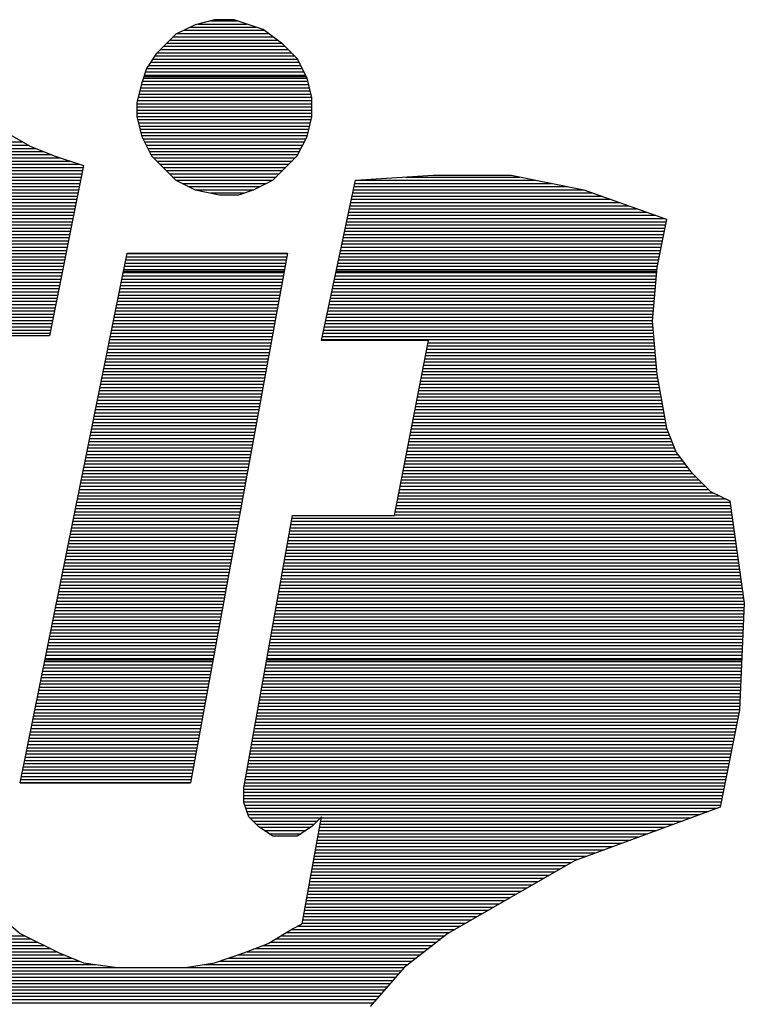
# Model space of a CAD drawing. Extents: x -10 to 137, y -32 to 198.
# Tile 55 of 83: x 35.17 to 37.67, y 139.33 to 142.72. Entities that reach past the tile are written whole.
import ezdxf

# ---------------------------------------------------------------- set-up
doc = ezdxf.new("R2010")
doc.units = 0
doc.layers.add('BG_SILKSCREEN_TOP', color=7, linetype='CONTINUOUS')

msp = doc.modelspace()

# ---------------------------------------------------------------- linework, layer by layer
at = {"layer": 'BG_SILKSCREEN_TOP'}
for points in [[(35.77844, 142.698724), (35.711892, 142.665704)], [(35.77844, 142.698724), (35.711892, 142.665704)], [(35.77844, 142.698724), (35.711892, 142.665704)], [(35.845496, 142.715996), (35.77844, 142.698724)], [(35.845496, 142.715996), (35.77844, 142.698724)], [(35.845496, 142.715996), (35.77844, 142.698724)], [(35.78733, 142.70101), (35.955986, 142.70101)], [(35.831018, 142.712186), (35.92322, 142.712186)], [(35.912298, 142.715996), (35.845496, 142.715996)], [(35.912298, 142.715996), (35.845496, 142.715996)], [(35.912298, 142.715996), (35.845496, 142.715996)], [(36.012882, 142.682468), (35.912298, 142.715996)], [(36.012882, 142.682468), (35.912298, 142.715996)], [(36.012882, 142.682468), (35.912298, 142.715996)], [(35.711892, 142.665704), (35.644836, 142.598902)], [(35.711892, 142.665704), (35.644836, 142.598902)], [(35.711892, 142.665704), (35.644836, 142.598902)], [(35.717226, 142.668244), (36.031424, 142.668244)], [(35.739324, 142.67942), (36.016946, 142.67942)], [(35.760914, 142.690342), (35.988752, 142.690342)], [(36.079938, 142.632176), (36.012882, 142.682468)], [(36.079938, 142.632176), (36.012882, 142.682468)], [(36.079938, 142.632176), (36.012882, 142.682468)], [(35.681666, 142.635478), (36.075366, 142.635478)], [(35.692842, 142.646146), (36.060888, 142.646146)], [(35.703764, 142.657322), (36.045902, 142.657322)], [(36.129722, 142.582138), (36.079938, 142.632176)], [(36.129722, 142.582138), (36.079938, 142.632176)], [(36.129722, 142.582138), (36.079938, 142.632176)], [(35.644836, 142.598902), (35.611562, 142.54861)], [(35.644836, 142.598902), (35.611562, 142.54861)], [(35.644836, 142.598902), (35.611562, 142.54861)], [(35.6489, 142.602458), (36.109148, 142.602458)], [(35.659568, 142.61338), (36.098226, 142.61338)], [(35.670744, 142.624556), (36.08705, 142.624556)], [(35.625278, 142.569692), (36.135818, 142.569692)], [(35.632898, 142.580614), (36.130484, 142.580614)], [(35.640264, 142.591282), (36.120324, 142.591282)], [(36.16325, 142.515082), (36.129722, 142.582138)], [(36.16325, 142.515082), (36.129722, 142.582138)], [(36.16325, 142.515082), (36.129722, 142.582138)], [(35.611562, 142.54861), (35.594798, 142.498318)], [(35.611562, 142.54861), (35.594798, 142.498318)], [(35.611562, 142.54861), (35.594798, 142.498318)], [(35.603942, 142.52575), (36.157916, 142.52575)], [(35.607752, 142.536418), (36.152328, 142.536418)], [(35.611308, 142.547594), (36.146994, 142.547594)], [(35.618166, 142.558516), (36.14166, 142.558516)], [(35.594798, 142.498318), (35.578034, 142.431262)], [(35.594798, 142.498318), (35.578034, 142.431262)], [(35.594798, 142.498318), (35.578034, 142.431262)], [(35.593274, 142.492984), (36.169092, 142.492984)], [(35.59683, 142.50416), (36.166044, 142.50416)], [(35.600132, 142.514828), (36.16325, 142.514828)], [(35.602164, 142.520162), (36.16071, 142.520162)], [(36.17976, 142.448534), (36.16325, 142.515082)], [(36.17976, 142.448534), (36.16325, 142.515082)], [(36.17976, 142.448534), (36.16325, 142.515082)], [(35.5854, 142.459964), (36.176966, 142.459964)], [(35.58794, 142.470886), (36.174426, 142.470886)], [(35.590734, 142.482062), (36.171632, 142.482062)], [(35.578034, 142.431262), (35.578034, 142.381478)], [(35.578034, 142.431262), (35.578034, 142.381478)], [(35.578034, 142.431262), (35.578034, 142.381478)], [(35.578034, 142.427198), (36.17976, 142.427198)], [(35.579558, 142.43812), (36.17976, 142.43812)], [(35.582606, 142.449296), (36.17976, 142.449296)], [(36.17976, 142.381478), (36.17976, 142.448534)], [(36.17976, 142.381478), (36.17976, 142.448534)], [(36.17976, 142.381478), (36.17976, 142.448534)], [(35.578034, 142.416022), (36.17976, 142.416022)], [(35.578034, 142.4051), (36.17976, 142.4051)], [(35.578034, 142.394432), (36.17976, 142.394432)], [(35.578034, 142.383256), (36.17976, 142.383256)], [(35.578034, 142.381478), (35.594798, 142.314676)], [(35.578034, 142.381478), (35.594798, 142.314676)], [(35.578034, 142.381478), (35.594798, 142.314676)], [(35.58032, 142.372334), (36.177474, 142.372334)], [(35.583114, 142.361158), (36.17468, 142.361158)], [(36.16325, 142.314676), (36.17976, 142.381478)], [(36.16325, 142.314676), (36.17976, 142.381478)], [(36.16325, 142.314676), (36.17976, 142.381478)], [(35.093402, 142.34795), (35.210496, 142.281148)], [(35.093402, 142.34795), (35.210496, 142.281148)], [(35.093402, 142.34795), (35.210496, 142.281148)], [(35.586162, 142.350236), (36.17214, 142.350236)], [(35.588702, 142.339568), (36.169346, 142.339568)], [(35.591496, 142.328392), (36.166806, 142.328392)], [(33.67278, 142.295372), (35.18535, 142.295372)], [(35.594036, 142.31747), (36.163758, 142.31747)], [(35.594798, 142.314676), (35.628326, 142.24762)], [(35.594798, 142.314676), (35.628326, 142.24762)], [(35.594798, 142.314676), (35.628326, 142.24762)], [(35.599116, 142.306294), (36.159186, 142.306294)], [(35.60445, 142.295372), (36.153852, 142.295372)], [(36.129722, 142.24762), (36.16325, 142.314676)], [(36.129722, 142.24762), (36.16325, 142.314676)], [(36.129722, 142.24762), (36.16325, 142.314676)], [(33.67278, 142.284704), (35.2044, 142.284704)], [(33.67278, 142.273528), (35.229038, 142.273528)], [(33.67278, 142.262606), (35.25647, 142.262606)], [(35.210496, 142.281148), (35.293808, 142.24762)], [(35.210496, 142.281148), (35.293808, 142.24762)], [(35.210496, 142.281148), (35.293808, 142.24762)], [(35.610038, 142.284704), (36.148518, 142.284704)], [(35.615372, 142.273528), (36.142676, 142.273528)], [(35.620706, 142.262606), (36.137342, 142.262606)], [(33.67278, 142.251938), (35.283902, 142.251938)], [(33.67278, 142.240762), (35.31489, 142.240762)], [(33.67278, 142.22984), (35.347656, 142.22984)], [(35.293808, 142.24762), (35.394138, 142.214092)], [(35.293808, 142.24762), (35.394138, 142.214092)], [(35.293808, 142.24762), (35.394138, 142.214092)], [(35.62604, 142.251938), (36.131754, 142.251938)], [(35.628326, 142.24762), (35.711892, 142.1638)], [(35.628326, 142.24762), (35.711892, 142.1638)], [(35.628326, 142.24762), (35.711892, 142.1638)], [(35.635184, 142.240762), (36.12261, 142.240762)], [(35.64636, 142.22984), (36.111942, 142.22984)], [(36.045902, 142.1638), (36.129722, 142.24762)], [(36.045902, 142.1638), (36.129722, 142.24762)], [(36.045902, 142.1638), (36.129722, 142.24762)], [(33.67278, 142.218664), (35.380676, 142.218664)], [(33.67278, 142.207996), (35.392868, 142.207996)], [(33.67278, 142.197074), (35.390582, 142.197074)], [(35.394138, 142.214092), (35.277552, 141.628876)], [(35.394138, 142.214092), (35.277552, 141.628876)], [(35.394138, 142.214092), (35.277552, 141.628876)], [(35.657282, 142.218664), (36.100766, 142.218664)], [(35.668458, 142.207996), (36.090098, 142.207996)], [(35.679126, 142.197074), (36.079176, 142.197074)], [(33.67278, 142.185898), (35.388804, 142.185898)], [(33.67278, 142.174976), (35.386518, 142.174976)], [(33.67278, 142.1638), (35.384232, 142.1638)], [(33.67278, 142.153132), (35.381946, 142.153132)], [(35.690048, 142.185898), (36.068, 142.185898)], [(35.700716, 142.174976), (36.057078, 142.174976)], [(35.711892, 142.1638), (35.77844, 142.13078)], [(35.711892, 142.1638), (35.77844, 142.13078)], [(35.711892, 142.1638), (35.77844, 142.13078)], [(35.712146, 142.1638), (36.045902, 142.1638)], [(35.73399, 142.153132), (36.023804, 142.153132)], [(35.979354, 142.13078), (36.045902, 142.1638)], [(35.979354, 142.13078), (36.045902, 142.1638)], [(35.979354, 142.13078), (36.045902, 142.1638)], [(36.213542, 141.61262), (36.330128, 142.1638)], [(36.213542, 141.61262), (36.330128, 142.1638)], [(36.213542, 141.61262), (36.330128, 142.1638)], [(36.327842, 142.153132), (37.004498, 142.153132)], [(36.330128, 142.1638), (36.59759, 142.181072)], [(36.330128, 142.1638), (36.59759, 142.181072)], [(36.330128, 142.1638), (36.59759, 142.181072)], [(36.330128, 142.1638), (36.949634, 142.1638)], [(36.50361, 142.174976), (36.89477, 142.174976)], [(36.59759, 142.181072), (36.865052, 142.181072)], [(36.59759, 142.181072), (36.865052, 142.181072)], [(36.59759, 142.181072), (36.865052, 142.181072)], [(36.865052, 142.181072), (37.11575, 142.13078)], [(36.865052, 142.181072), (37.11575, 142.13078)], [(36.865052, 142.181072), (37.11575, 142.13078)], [(33.67278, 142.14221), (35.37966, 142.14221)], [(33.67278, 142.131034), (35.377628, 142.131034)], [(33.67278, 142.120112), (35.375342, 142.120112)], [(35.756088, 142.14221), (36.002214, 142.14221)], [(35.778186, 142.131034), (35.980116, 142.131034)], [(35.77844, 142.13078), (35.86226, 142.114016)], [(35.77844, 142.13078), (35.86226, 142.114016)], [(35.77844, 142.13078), (35.86226, 142.114016)], [(35.831526, 142.120112), (35.947604, 142.120112)], [(35.929062, 142.114016), (35.979354, 142.13078)], [(35.929062, 142.114016), (35.979354, 142.13078)], [(35.929062, 142.114016), (35.979354, 142.13078)], [(36.320984, 142.120112), (37.145976, 142.120112)], [(36.32327, 142.131034), (37.113972, 142.131034)], [(36.325556, 142.14221), (37.059362, 142.14221)], [(37.11575, 142.13078), (37.399976, 142.030196)], [(37.11575, 142.13078), (37.399976, 142.030196)], [(37.11575, 142.13078), (37.399976, 142.030196)], [(33.67278, 142.108936), (35.373564, 142.108936)], [(33.67278, 142.098268), (35.371278, 142.098268)], [(33.67278, 142.087346), (35.368992, 142.087346)], [(35.86226, 142.114016), (35.929062, 142.114016)], [(35.86226, 142.114016), (35.929062, 142.114016)], [(35.86226, 142.114016), (35.929062, 142.114016)], [(36.314126, 142.087346), (37.239194, 142.087346)], [(36.316412, 142.098268), (37.207952, 142.098268)], [(36.318698, 142.108936), (37.177218, 142.108936)], [(33.67278, 142.07617), (35.366706, 142.07617)], [(33.67278, 142.065248), (35.36442, 142.065248)], [(33.67278, 142.054072), (35.362388, 142.054072)], [(36.307268, 142.054072), (37.332158, 142.054072)], [(36.309554, 142.065248), (37.301424, 142.065248)], [(36.31184, 142.07617), (37.270182, 142.07617)], [(33.67278, 142.043404), (35.360102, 142.043404)], [(33.67278, 142.032482), (35.357816, 142.032482)], [(33.67278, 142.021306), (35.35553, 142.021306)], [(36.300156, 142.021306), (37.398452, 142.021306)], [(36.302442, 142.032482), (37.394388, 142.032482)], [(36.304728, 142.043404), (37.3634, 142.043404)], [(37.399976, 142.030196), (37.366956, 141.863318)], [(37.399976, 142.030196), (37.366956, 141.863318)], [(37.399976, 142.030196), (37.366956, 141.863318)], [(33.67278, 142.010384), (35.353244, 142.010384)], [(33.67278, 141.999208), (35.351466, 141.999208)], [(33.67278, 141.98854), (35.34918, 141.98854)], [(36.293298, 141.98854), (37.392102, 141.98854)], [(36.295584, 141.999208), (37.39388, 141.999208)], [(36.29787, 142.010384), (37.396166, 142.010384)], [(33.67278, 141.977618), (35.346894, 141.977618)], [(33.67278, 141.96695), (35.344862, 141.96695)], [(33.67278, 141.955774), (35.342576, 141.955774)], [(36.285932, 141.955774), (37.385244, 141.955774)], [(36.288218, 141.96695), (37.38753, 141.96695)], [(36.290504, 141.977618), (37.389816, 141.977618)], [(33.67278, 141.944852), (35.34029, 141.944852)], [(33.67278, 141.933676), (35.338004, 141.933676)], [(33.67278, 141.922754), (35.335718, 141.922754)], [(36.279074, 141.922754), (37.37864, 141.922754)], [(36.28136, 141.933676), (37.380926, 141.933676)], [(36.283646, 141.944852), (37.383212, 141.944852)], [(33.67278, 141.912086), (35.33394, 141.912086)], [(33.67278, 141.90091), (35.331654, 141.90091)], [(33.67278, 141.889988), (35.329368, 141.889988)], [(35.176968, 140.09116), (35.545014, 141.91361)], [(35.176968, 140.09116), (35.545014, 141.91361)], [(35.176968, 140.09116), (35.545014, 141.91361)], [(35.539934, 141.889988), (36.09213, 141.889988)], [(35.54222, 141.90091), (36.093908, 141.90091)], [(35.544252, 141.912086), (36.09594, 141.912086)], [(35.545014, 141.91361), (36.096194, 141.91361)], [(35.545014, 141.91361), (36.096194, 141.91361)], [(35.545014, 141.91361), (36.096194, 141.91361)], [(36.096194, 141.91361), (35.762184, 140.09116)], [(36.096194, 141.91361), (35.762184, 140.09116)], [(36.096194, 141.91361), (35.762184, 140.09116)], [(36.272216, 141.889988), (37.37229, 141.889988)], [(36.274502, 141.90091), (37.374068, 141.90091)], [(36.276788, 141.912086), (37.376354, 141.912086)], [(33.67278, 141.878812), (35.327082, 141.878812)], [(33.67278, 141.86789), (35.324796, 141.86789)], [(33.67278, 141.857222), (35.322764, 141.857222)], [(35.532314, 141.85138), (36.084764, 141.85138)], [(35.533584, 141.857222), (36.086034, 141.857222)], [(35.535362, 141.86789), (36.087812, 141.86789)], [(35.537648, 141.878812), (36.090098, 141.878812)], [(36.263834, 141.85138), (37.365686, 141.85138)], [(36.265104, 141.857222), (37.366194, 141.857222)], [(36.267644, 141.86789), (37.367718, 141.86789)], [(36.26993, 141.878812), (37.370004, 141.878812)], [(37.366956, 141.863318), (37.350192, 141.679168)], [(37.366956, 141.863318), (37.350192, 141.679168)], [(37.366956, 141.863318), (37.350192, 141.679168)], [(33.67278, 141.846046), (35.320478, 141.846046)], [(33.67278, 141.835124), (35.3187, 141.835124)], [(33.67278, 141.823948), (35.316414, 141.823948)], [(35.526726, 141.823948), (36.079938, 141.823948)], [(35.529012, 141.835124), (36.082224, 141.835124)], [(35.531298, 141.846046), (36.084002, 141.846046)], [(36.258246, 141.823948), (37.3634, 141.823948)], [(36.260532, 141.835124), (37.364162, 141.835124)], [(36.262818, 141.846046), (37.364924, 141.846046)], [(33.67278, 141.813026), (35.314128, 141.813026)], [(33.67278, 141.802358), (35.311842, 141.802358)], [(33.67278, 141.791182), (35.309556, 141.791182)], [(33.67278, 141.78026), (35.307524, 141.78026)], [(35.517836, 141.78026), (36.07181, 141.78026)], [(35.520122, 141.791182), (36.074096, 141.791182)], [(35.522154, 141.802358), (36.07562, 141.802358)], [(35.52444, 141.813026), (36.077906, 141.813026)], [(36.249102, 141.78026), (37.359336, 141.78026)], [(36.251388, 141.791182), (37.360352, 141.791182)], [(36.253674, 141.802358), (37.361114, 141.802358)], [(36.25596, 141.813026), (37.362384, 141.813026)], [(33.67278, 141.769084), (35.305238, 141.769084)], [(33.67278, 141.758162), (35.302952, 141.758162)], [(33.67278, 141.747494), (35.300666, 141.747494)], [(35.510978, 141.747494), (36.065714, 141.747494)], [(35.513264, 141.758162), (36.067746, 141.758162)], [(35.51555, 141.769084), (36.070032, 141.769084)], [(36.242244, 141.747494), (37.356288, 141.747494)], [(36.24453, 141.758162), (37.35705, 141.758162)], [(36.246816, 141.769084), (37.358066, 141.769084)], [(33.67278, 141.736318), (35.29838, 141.736318)], [(33.67278, 141.725396), (35.296602, 141.725396)], [(33.67278, 141.71422), (35.294316, 141.71422)], [(35.504628, 141.71422), (36.059618, 141.71422)], [(35.506914, 141.725396), (36.061904, 141.725396)], [(35.508692, 141.736318), (36.063936, 141.736318)], [(36.234878, 141.71422), (37.35324, 141.71422)], [(36.237164, 141.725396), (37.354256, 141.725396)], [(36.239958, 141.736318), (37.355526, 141.736318)], [(33.67278, 141.703298), (35.292284, 141.703298)], [(33.67278, 141.69263), (35.289998, 141.69263)], [(33.67278, 141.681454), (35.287712, 141.681454)], [(35.498024, 141.681454), (36.05403, 141.681454)], [(35.50031, 141.69263), (36.055808, 141.69263)], [(35.502342, 141.703298), (36.05784, 141.703298)], [(36.22802, 141.681454), (37.350192, 141.681454)], [(36.230306, 141.69263), (37.351208, 141.69263)], [(36.232592, 141.703298), (37.352478, 141.703298)], [(37.350192, 141.679168), (37.366956, 141.495272)], [(37.350192, 141.679168), (37.366956, 141.495272)], [(37.350192, 141.679168), (37.366956, 141.495272)], [(33.67278, 141.670786), (35.285426, 141.670786)], [(33.67278, 141.659864), (35.28314, 141.659864)], [(33.67278, 141.648688), (35.281362, 141.648688)], [(35.491166, 141.648688), (36.047934, 141.648688)], [(35.493452, 141.659864), (36.049712, 141.659864)], [(35.495738, 141.670786), (36.051744, 141.670786)], [(36.220908, 141.648688), (37.352732, 141.648688)], [(36.223194, 141.659864), (37.35197, 141.659864)], [(36.225734, 141.670786), (37.350954, 141.670786)], [(33.67278, 141.637766), (35.279076, 141.637766)], [(35.277552, 141.628876), (34.809176, 141.628876)], [(35.277552, 141.628876), (34.809176, 141.628876)], [(35.277552, 141.628876), (34.809176, 141.628876)], [(35.484816, 141.615922), (36.041838, 141.615922)], [(35.487102, 141.62659), (36.043616, 141.62659)], [(35.48888, 141.637766), (36.045648, 141.637766)], [(36.580826, 141.61262), (36.213542, 141.61262)], [(36.580826, 141.61262), (36.213542, 141.61262)], [(36.580826, 141.61262), (36.213542, 141.61262)], [(36.21405, 141.615922), (37.35578, 141.615922)], [(36.216336, 141.62659), (37.354764, 141.62659)], [(36.218622, 141.637766), (37.354002, 141.637766)], [(36.463986, 141.01064), (36.580826, 141.61262)], [(36.463986, 141.01064), (36.580826, 141.61262)], [(36.463986, 141.01064), (36.580826, 141.61262)], [(35.477958, 141.582902), (36.035742, 141.582902)], [(35.480244, 141.593824), (36.03752, 141.593824)], [(35.48253, 141.605), (36.039806, 141.605)], [(36.575238, 141.582902), (37.358828, 141.582902)], [(36.577524, 141.593824), (37.357812, 141.593824)], [(36.57981, 141.605), (37.35705, 141.605)], [(35.471354, 141.550136), (36.029646, 141.550136)], [(35.473386, 141.561058), (36.031932, 141.561058)], [(35.475672, 141.571726), (36.03371, 141.571726)], [(36.569142, 141.550136), (37.361622, 141.550136)], [(36.571428, 141.561058), (37.36086, 141.561058)], [(36.573206, 141.571726), (37.360098, 141.571726)], [(35.465004, 141.516862), (36.023804, 141.516862)], [(35.466782, 141.528038), (36.025328, 141.528038)], [(35.469068, 141.53896), (36.027614, 141.53896)], [(36.562538, 141.516862), (37.364924, 141.516862)], [(36.564824, 141.528038), (37.363908, 141.528038)], [(36.566856, 141.53896), (37.362638, 141.53896)], [(35.458146, 141.484096), (36.017454, 141.484096)], [(35.460432, 141.495272), (36.01974, 141.495272)], [(35.462718, 141.506194), (36.021518, 141.506194)], [(36.556188, 141.484096), (37.368734, 141.484096)], [(36.558474, 141.495272), (37.366956, 141.495272)], [(36.560252, 141.506194), (37.365686, 141.506194)], [(37.366956, 141.495272), (37.399976, 141.31163)], [(37.366956, 141.495272), (37.399976, 141.31163)], [(37.366956, 141.495272), (37.399976, 141.31163)], [(35.451542, 141.45133), (36.011612, 141.45133)], [(35.453574, 141.461998), (36.013644, 141.461998)], [(35.45586, 141.473174), (36.015422, 141.473174)], [(36.549584, 141.45133), (37.37483, 141.45133)], [(36.55187, 141.461998), (37.373052, 141.461998)], [(36.554156, 141.473174), (37.370766, 141.473174)], [(35.444684, 141.418564), (36.005516, 141.418564)], [(35.44697, 141.42974), (36.007548, 141.42974)], [(35.449256, 141.440408), (36.009326, 141.440408)], [(36.543234, 141.418564), (37.380672, 141.418564)], [(36.54552, 141.42974), (37.37864, 141.42974)], [(36.547806, 141.440408), (37.376862, 141.440408)], [(35.436048, 141.374876), (35.997642, 141.374876)], [(35.438334, 141.385544), (35.99942, 141.385544)], [(35.440112, 141.396466), (36.001452, 141.396466)], [(35.442398, 141.407642), (36.003738, 141.407642)], [(36.534852, 141.374876), (37.388546, 141.374876)], [(36.537138, 141.385544), (37.386768, 141.385544)], [(36.539424, 141.396466), (37.384736, 141.396466)], [(36.541202, 141.407642), (37.382958, 141.407642)], [(35.429444, 141.341602), (35.991546, 141.341602)], [(35.43173, 141.352778), (35.993324, 141.352778)], [(35.433762, 141.3637), (35.995356, 141.3637)], [(36.528248, 141.341602), (37.394642, 141.341602)], [(36.530534, 141.352778), (37.392864, 141.352778)], [(36.53282, 141.3637), (37.390832, 141.3637)], [(35.422586, 141.308836), (35.98545, 141.308836)], [(35.424872, 141.320012), (35.987228, 141.320012)], [(35.427158, 141.33068), (35.989514, 141.33068)], [(36.522152, 141.308836), (37.401246, 141.308836)], [(36.524184, 141.320012), (37.39896, 141.320012)], [(36.52647, 141.33068), (37.396674, 141.33068)], [(37.399976, 141.31163), (37.433504, 141.22781)], [(37.399976, 141.31163), (37.433504, 141.22781)], [(37.399976, 141.31163), (37.433504, 141.22781)], [(35.416236, 141.275816), (35.979354, 141.275816)], [(35.418014, 141.286738), (35.98164, 141.286738)], [(35.4203, 141.297914), (35.983418, 141.297914)], [(36.515802, 141.275816), (37.414454, 141.275816)], [(36.51758, 141.286738), (37.41039, 141.286738)], [(36.519866, 141.297914), (37.405818, 141.297914)], [(35.409378, 141.24305), (35.973512, 141.24305)], [(35.411664, 141.253972), (35.975036, 141.253972)], [(35.41395, 141.265148), (35.977322, 141.265148)], [(36.509198, 141.24305), (37.427408, 141.24305)], [(36.51123, 141.253972), (37.423344, 141.253972)], [(36.513516, 141.265148), (37.418772, 141.265148)], [(35.402774, 141.210284), (35.967162, 141.210284)], [(35.404806, 141.220952), (35.969448, 141.220952)], [(35.407092, 141.231874), (35.971226, 141.231874)], [(36.502848, 141.210284), (37.446966, 141.210284)], [(36.505134, 141.220952), (37.438838, 141.220952)], [(36.50742, 141.231874), (37.43198, 141.231874)], [(37.433504, 141.22781), (37.483796, 141.161008)], [(37.433504, 141.22781), (37.483796, 141.161008)], [(37.433504, 141.22781), (37.483796, 141.161008)], [(35.396424, 141.17701), (35.96132, 141.17701)], [(35.398202, 141.188186), (35.963352, 141.188186)], [(35.400488, 141.199108), (35.96513, 141.199108)], [(36.496244, 141.17701), (37.471604, 141.17701)], [(36.49853, 141.188186), (37.463222, 141.188186)], [(36.500816, 141.199108), (37.455348, 141.199108)], [(35.389566, 141.144244), (35.955224, 141.144244)], [(35.391852, 141.15542), (35.957256, 141.15542)], [(35.394138, 141.166088), (35.959034, 141.166088)], [(36.490148, 141.144244), (37.50056, 141.144244)], [(36.49218, 141.15542), (37.489638, 141.15542)], [(36.494466, 141.166088), (37.479986, 141.166088)], [(37.483796, 141.161008), (37.550852, 141.093952)], [(37.483796, 141.161008), (37.550852, 141.093952)], [(37.483796, 141.161008), (37.550852, 141.093952)], [(35.382962, 141.111478), (35.949128, 141.111478)], [(35.384994, 141.122654), (35.95116, 141.122654)], [(35.38728, 141.133576), (35.953446, 141.133576)], [(36.483798, 141.111478), (37.533326, 141.111478)], [(36.485576, 141.122654), (37.522404, 141.122654)], [(36.487862, 141.133576), (37.511228, 141.133576)], [(35.376104, 141.078712), (35.943032, 141.078712)], [(35.37839, 141.08938), (35.945064, 141.08938)], [(35.380676, 141.100556), (35.94735, 141.100556)], [(36.477194, 141.078712), (37.582094, 141.078712)], [(36.47948, 141.08938), (37.559996, 141.08938)], [(36.481512, 141.100556), (37.544502, 141.100556)], [(37.550852, 141.093952), (37.617654, 141.060932)], [(37.550852, 141.093952), (37.617654, 141.060932)], [(37.550852, 141.093952), (37.617654, 141.060932)], [(35.369246, 141.045692), (35.936936, 141.045692)], [(35.371532, 141.056614), (35.939222, 141.056614)], [(35.373818, 141.06779), (35.941254, 141.06779)], [(36.470844, 141.045692), (37.61994, 141.045692)], [(36.47313, 141.056614), (37.618416, 141.056614)], [(36.475416, 141.06779), (37.603938, 141.06779)], [(37.617654, 141.060932), (37.667438, 140.709904)], [(37.617654, 141.060932), (37.667438, 140.709904)], [(37.617654, 141.060932), (37.667438, 140.709904)], [(35.360864, 141.00175), (35.929062, 141.00175)], [(35.362896, 141.012926), (35.931348, 141.012926)], [(35.365182, 141.023848), (35.933126, 141.023848)], [(35.367468, 141.034516), (35.935158, 141.034516)], [(35.94608, 140.074396), (36.112958, 141.01064)], [(35.94608, 140.074396), (36.112958, 141.01064)], [(35.94608, 140.074396), (36.112958, 141.01064)], [(36.111434, 141.00175), (37.626036, 141.00175)], [(36.112958, 141.01064), (36.463986, 141.01064)], [(36.112958, 141.01064), (36.463986, 141.01064)], [(36.112958, 141.01064), (36.463986, 141.01064)], [(36.46424, 141.012926), (37.624512, 141.012926)], [(36.466526, 141.023848), (37.622988, 141.023848)], [(36.468812, 141.034516), (37.620956, 141.034516)], [(35.354006, 140.968984), (35.92322, 140.968984)], [(35.356292, 140.979652), (35.924744, 140.979652)], [(35.358578, 140.990828), (35.92703, 140.990828)], [(36.105338, 140.968984), (37.630862, 140.968984)], [(36.107624, 140.979652), (37.629084, 140.979652)], [(36.109656, 140.990828), (37.62756, 140.990828)], [(35.347656, 140.935964), (35.91687, 140.935964)], [(35.349434, 140.946886), (35.919156, 140.946886)], [(35.35172, 140.958062), (35.920934, 140.958062)], [(36.09975, 140.935964), (37.635434, 140.935964)], [(36.101528, 140.946886), (37.633656, 140.946886)], [(36.103814, 140.958062), (37.632132, 140.958062)], [(35.340798, 140.903198), (35.911028, 140.903198)], [(35.343084, 140.91412), (35.91306, 140.91412)], [(35.34537, 140.924788), (35.914838, 140.924788)], [(36.093908, 140.903198), (37.640006, 140.903198)], [(36.09594, 140.91412), (37.638482, 140.91412)], [(36.097718, 140.924788), (37.636958, 140.924788)], [(35.334194, 140.870432), (35.904932, 140.870432)], [(35.336226, 140.8811), (35.906964, 140.8811)], [(35.338512, 140.892022), (35.908742, 140.892022)], [(36.087812, 140.870432), (37.644578, 140.870432)], [(36.090098, 140.8811), (37.643054, 140.8811)], [(36.091622, 140.892022), (37.64153, 140.892022)], [(35.327844, 140.837666), (35.898836, 140.837666)], [(35.329622, 140.848334), (35.900868, 140.848334)], [(35.331908, 140.859256), (35.903154, 140.859256)], [(36.082224, 140.837666), (37.649658, 140.837666)], [(36.084002, 140.848334), (37.648134, 140.848334)], [(36.086034, 140.859256), (37.646102, 140.859256)], [(35.320986, 140.804392), (35.89274, 140.804392)], [(35.323272, 140.815568), (35.894772, 140.815568)], [(35.325558, 140.82649), (35.897058, 140.82649)], [(36.076382, 140.804392), (37.65423, 140.804392)], [(36.077906, 140.815568), (37.652706, 140.815568)], [(36.080192, 140.82649), (37.651182, 140.82649)], [(35.314128, 140.771626), (35.886644, 140.771626)], [(35.316414, 140.782802), (35.88893, 140.782802)], [(35.3187, 140.79347), (35.890962, 140.79347)], [(36.070286, 140.771626), (37.658802, 140.771626)], [(36.072318, 140.782802), (37.657278, 140.782802)], [(36.074096, 140.79347), (37.655754, 140.79347)], [(35.307524, 140.738606), (35.881056, 140.738606)], [(35.30981, 140.749528), (35.882834, 140.749528)], [(35.312096, 140.760704), (35.884866, 140.760704)], [(36.06419, 140.738606), (37.663374, 140.738606)], [(36.066476, 140.749528), (37.662104, 140.749528)], [(36.068508, 140.760704), (37.66058, 140.760704)], [(35.300666, 140.70584), (35.874452, 140.70584)], [(35.302952, 140.716762), (35.876738, 140.716762)], [(35.305238, 140.727938), (35.87877, 140.727938)], [(36.058602, 140.70584), (37.667438, 140.70584)], [(36.06038, 140.716762), (37.666676, 140.716762)], [(36.062666, 140.727938), (37.665152, 140.727938)], [(37.667438, 140.709904), (37.650674, 140.341858)], [(37.667438, 140.709904), (37.650674, 140.341858)], [(37.667438, 140.709904), (37.650674, 140.341858)], [(35.294316, 140.673074), (35.868864, 140.673074)], [(35.296602, 140.683742), (35.870642, 140.683742)], [(35.298888, 140.694664), (35.872928, 140.694664)], [(36.05276, 140.673074), (37.665914, 140.673074)], [(36.054792, 140.683742), (37.666422, 140.683742)], [(36.05657, 140.694664), (37.666676, 140.694664)], [(35.287712, 140.6398), (35.862768, 140.6398)], [(35.289998, 140.650976), (35.864546, 140.650976)], [(35.292284, 140.661898), (35.866578, 140.661898)], [(36.046664, 140.6398), (37.66439, 140.6398)], [(36.04895, 140.650976), (37.665152, 140.650976)], [(36.050474, 140.661898), (37.66566, 140.661898)], [(35.279076, 140.596366), (35.85464, 140.596366)], [(35.280854, 140.607034), (35.856672, 140.607034)], [(35.28314, 140.61821), (35.85845, 140.61821)], [(35.285426, 140.628878), (35.860736, 140.628878)], [(36.039044, 140.596366), (37.662612, 140.596366)], [(36.041076, 140.607034), (37.662866, 140.607034)], [(36.042854, 140.61821), (37.663374, 140.61821)], [(36.044886, 140.628878), (37.664136, 140.628878)], [(35.272218, 140.563346), (35.848544, 140.563346)], [(35.274504, 140.574268), (35.850576, 140.574268)], [(35.27679, 140.585444), (35.852862, 140.585444)], [(36.032948, 140.563346), (37.661088, 140.563346)], [(36.035234, 140.574268), (37.66185, 140.574268)], [(36.036758, 140.585444), (37.662104, 140.585444)], [(35.265614, 140.53058), (35.842448, 140.53058)], [(35.267646, 140.541502), (35.84448, 140.541502)], [(35.269932, 140.55217), (35.846766, 140.55217)], [(36.02736, 140.53058), (37.659564, 140.53058)], [(36.029138, 140.541502), (37.659818, 140.541502)], [(36.03117, 140.55217), (37.66058, 140.55217)], [(35.258756, 140.497306), (35.836352, 140.497306)], [(35.261042, 140.508482), (35.838638, 140.508482)], [(35.262312, 140.51407), (35.839908, 140.51407)], [(35.263328, 140.519404), (35.84067, 140.519404)], [(36.021518, 140.497306), (37.65804, 140.497306)], [(36.02355, 140.508482), (37.658294, 140.508482)], [(36.024312, 140.51407), (37.658802, 140.51407)], [(36.025328, 140.519404), (37.659056, 140.519404)], [(35.252406, 140.46454), (35.830764, 140.46454)], [(35.254692, 140.475716), (35.832542, 140.475716)], [(35.256978, 140.486638), (35.834574, 140.486638)], [(36.015422, 140.46454), (37.656516, 140.46454)], [(36.017454, 140.475716), (37.657278, 140.475716)], [(36.019232, 140.486638), (37.657532, 140.486638)], [(35.245548, 140.431774), (35.82416, 140.431774)], [(35.247834, 140.442442), (35.826446, 140.442442)], [(35.25012, 140.453618), (35.828478, 140.453618)], [(36.009834, 140.431774), (37.654992, 140.431774)], [(36.011612, 140.442442), (37.655246, 140.442442)], [(36.013644, 140.453618), (37.656008, 140.453618)], [(35.238944, 140.398754), (35.818572, 140.398754)], [(35.24123, 140.409676), (35.82035, 140.409676)], [(35.243516, 140.420852), (35.822636, 140.420852)], [(36.003738, 140.398754), (37.653722, 140.398754)], [(36.005516, 140.409676), (37.65423, 140.409676)], [(36.007802, 140.420852), (37.654484, 140.420852)], [(35.232086, 140.365988), (35.812476, 140.365988)], [(35.234372, 140.37691), (35.814254, 140.37691)], [(35.236658, 140.387578), (35.816286, 140.387578)], [(35.997896, 140.365988), (37.651944, 140.365988)], [(35.999928, 140.37691), (37.652706, 140.37691)], [(36.001706, 140.387578), (37.65296, 140.387578)], [(35.225736, 140.332714), (35.80638, 140.332714)], [(35.228022, 140.34389), (35.808158, 140.34389)], [(35.230308, 140.354812), (35.810444, 140.354812)], [(35.9918, 140.332714), (37.64915, 140.332714)], [(35.994086, 140.34389), (37.651182, 140.34389)], [(35.996118, 140.354812), (37.651436, 140.354812)], [(37.650674, 140.341858), (37.584126, 140.007848)], [(37.650674, 140.341858), (37.584126, 140.007848)], [(37.650674, 140.341858), (37.584126, 140.007848)], [(35.219132, 140.300456), (35.800284, 140.300456)], [(35.221418, 140.311124), (35.80257, 140.311124)], [(35.223704, 140.322046), (35.804348, 140.322046)], [(35.986212, 140.300456), (37.6428, 140.300456)], [(35.98799, 140.311124), (37.644578, 140.311124)], [(35.990022, 140.322046), (37.646864, 140.322046)], [(35.212274, 140.267182), (35.794188, 140.267182)], [(35.21456, 140.278358), (35.796474, 140.278358)], [(35.216846, 140.28928), (35.798252, 140.28928)], [(35.98037, 140.267182), (37.635942, 140.267182)], [(35.982402, 140.278358), (37.638228, 140.278358)], [(35.98418, 140.28928), (37.640514, 140.28928)], [(35.203638, 140.223494), (35.78606, 140.223494)], [(35.205924, 140.234416), (35.788346, 140.234416)], [(35.20821, 140.245592), (35.790378, 140.245592)], [(35.210496, 140.25626), (35.792156, 140.25626)], [(35.972496, 140.223494), (37.62756, 140.223494)], [(35.974274, 140.234416), (37.629338, 140.234416)], [(35.976306, 140.245592), (37.631624, 140.245592)], [(35.978592, 140.25626), (37.633656, 140.25626)], [(35.19678, 140.190728), (35.780472, 140.190728)], [(35.199066, 140.201396), (35.78225, 140.201396)], [(35.201352, 140.212318), (35.784282, 140.212318)], [(35.966654, 140.190728), (37.620702, 140.190728)], [(35.968686, 140.201396), (37.622988, 140.201396)], [(35.970464, 140.212318), (37.625274, 140.212318)], [(35.190176, 140.157454), (35.773868, 140.157454)], [(35.192462, 140.16863), (35.776154, 140.16863)], [(35.194748, 140.179552), (35.778186, 140.179552)], [(35.960558, 140.157454), (37.614098, 140.157454)], [(35.96259, 140.16863), (37.616384, 140.16863)], [(35.964876, 140.179552), (37.618416, 140.179552)], [(35.183826, 140.124688), (35.76828, 140.124688)], [(35.186112, 140.135864), (35.770058, 140.135864)], [(35.188398, 140.146532), (35.772344, 140.146532)], [(35.95497, 140.124688), (37.60724, 140.124688)], [(35.956748, 140.135864), (37.609526, 140.135864)], [(35.95878, 140.146532), (37.611812, 140.146532)], [(35.176968, 140.091668), (35.762184, 140.091668)], [(35.762184, 140.09116), (35.176968, 140.09116)], [(35.762184, 140.09116), (35.176968, 140.09116)], [(35.762184, 140.09116), (35.176968, 140.09116)], [(35.179254, 140.10259), (35.763962, 140.10259)], [(35.18154, 140.113766), (35.765994, 140.113766)], [(35.948874, 140.091668), (37.60089, 140.091668)], [(35.95116, 140.10259), (37.603176, 140.10259)], [(35.952938, 140.113766), (37.605462, 140.113766)], [(35.94608, 140.024104), (35.94608, 140.074396)], [(35.94608, 140.024104), (35.94608, 140.074396)], [(35.94608, 140.024104), (35.94608, 140.074396)], [(35.94608, 140.069824), (37.596572, 140.069824)], [(35.94608, 140.058902), (37.594286, 140.058902)], [(35.94735, 140.081), (37.598858, 140.081)], [(35.94608, 140.048234), (37.592, 140.048234)], [(35.94608, 140.037058), (37.589714, 140.037058)], [(35.94608, 140.026136), (37.587936, 140.026136)], [(35.96259, 139.97432), (35.94608, 140.024104)], [(35.96259, 139.97432), (35.94608, 140.024104)], [(35.96259, 139.97432), (35.94608, 140.024104)], [(35.948874, 140.01496), (37.58565, 140.01496)], [(35.952684, 140.004292), (37.57422, 140.004292)], [(35.956494, 139.99337), (37.544502, 139.99337)], [(37.584126, 140.007848), (37.08273, 139.823698)], [(37.584126, 140.007848), (37.08273, 139.823698)], [(37.584126, 140.007848), (37.08273, 139.823698)], [(35.959796, 139.982194), (37.514784, 139.982194)], [(35.996118, 139.940792), (35.96259, 139.97432)], [(35.996118, 139.940792), (35.96259, 139.97432)], [(35.996118, 139.940792), (35.96259, 139.97432)], [(35.965638, 139.971272), (36.21024, 139.971272)], [(35.97656, 139.960096), (36.199064, 139.960096)], [(36.146486, 139.606528), (36.213542, 139.97432)], [(36.146486, 139.606528), (36.213542, 139.97432)], [(36.146486, 139.606528), (36.213542, 139.97432)], [(36.213542, 139.97432), (36.17976, 139.940792)], [(36.213542, 139.97432), (36.17976, 139.940792)], [(36.213542, 139.97432), (36.17976, 139.940792)], [(36.210494, 139.960096), (37.45484, 139.960096)], [(36.21278, 139.971272), (37.484558, 139.971272)], [(35.987736, 139.949428), (36.188396, 139.949428)], [(36.045902, 139.907518), (35.996118, 139.940792)], [(36.045902, 139.907518), (35.996118, 139.940792)], [(36.045902, 139.907518), (35.996118, 139.940792)], [(35.999928, 139.938506), (36.176204, 139.938506)], [(36.016184, 139.92733), (36.159948, 139.92733)], [(36.17976, 139.940792), (36.129722, 139.907518)], [(36.17976, 139.940792), (36.129722, 139.907518)], [(36.17976, 139.940792), (36.129722, 139.907518)], [(36.204906, 139.92733), (37.364924, 139.92733)], [(36.206684, 139.938506), (37.394642, 139.938506)], [(36.20897, 139.949428), (37.424868, 139.949428)], [(36.032694, 139.916408), (36.143184, 139.916408)], [(36.129722, 139.907518), (36.045902, 139.907518)], [(36.129722, 139.907518), (36.045902, 139.907518)], [(36.129722, 139.907518), (36.045902, 139.907518)], [(36.19881, 139.894564), (37.275516, 139.894564)], [(36.201096, 139.905232), (37.305234, 139.905232)], [(36.202874, 139.916408), (37.335206, 139.916408)], [(36.190682, 139.850368), (37.155882, 139.850368)], [(36.192968, 139.861544), (37.1856, 139.861544)], [(36.195, 139.872466), (37.215572, 139.872466)], [(36.196778, 139.883642), (37.24529, 139.883642)], [(36.185094, 139.817602), (37.072062, 139.817602)], [(36.186872, 139.828778), (37.095938, 139.828778)], [(36.188904, 139.8397), (37.125656, 139.8397)], [(37.08273, 139.823698), (36.647882, 139.573)], [(37.08273, 139.823698), (36.647882, 139.573)], [(37.08273, 139.823698), (36.647882, 139.573)], [(36.178998, 139.784836), (37.015166, 139.784836)], [(36.180776, 139.795504), (37.034216, 139.795504)], [(36.182808, 139.80668), (37.053012, 139.80668)], [(36.172902, 139.75207), (36.958016, 139.75207)], [(36.17468, 139.763246), (36.977066, 139.763246)], [(36.176966, 139.773914), (36.995862, 139.773914)], [(36.16706, 139.71905), (36.900866, 139.71905)], [(36.169092, 139.729972), (36.919916, 139.729972)], [(36.17087, 139.741148), (36.938966, 139.741148)], [(36.160964, 139.686284), (36.843716, 139.686284)], [(36.162996, 139.697206), (36.863274, 139.697206)], [(36.164774, 139.708382), (36.882324, 139.708382)], [(35.076638, 139.65682), (35.176968, 139.573)], [(35.076638, 139.65682), (35.176968, 139.573)], [(35.076638, 139.65682), (35.176968, 139.573)], [(36.154868, 139.653518), (36.787074, 139.653518)], [(36.1569, 139.664186), (36.806124, 139.664186)], [(36.159186, 139.675108), (36.825174, 139.675108)], [(36.148772, 139.620244), (36.730178, 139.620244)], [(36.151058, 139.63142), (36.748974, 139.63142)], [(36.15309, 139.642342), (36.768024, 139.642342)], [(36.029646, 139.539472), (36.112958, 139.589764)], [(36.029646, 139.539472), (36.112958, 139.589764)], [(36.029646, 139.539472), (36.112958, 139.589764)], [(36.109148, 139.587478), (36.673028, 139.587478)], [(36.112958, 139.589764), (36.146486, 139.606528)], [(36.112958, 139.589764), (36.146486, 139.606528)], [(36.112958, 139.589764), (36.146486, 139.606528)], [(36.130484, 139.598654), (36.691824, 139.598654)], [(36.146994, 139.609322), (36.711128, 139.609322)], [(34.557462, 139.56538), (35.1917, 139.56538)], [(34.562288, 139.554458), (35.213798, 139.554458)], [(35.176968, 139.573), (35.310572, 139.506452)], [(35.176968, 139.573), (35.310572, 139.506452)], [(35.176968, 139.573), (35.310572, 139.506452)], [(36.054284, 139.554458), (36.62426, 139.554458)], [(36.072572, 139.56538), (36.638484, 139.56538)], [(36.09086, 139.576556), (36.653978, 139.576556)], [(36.647882, 139.573), (36.497514, 139.45616)], [(36.647882, 139.573), (36.497514, 139.45616)], [(36.647882, 139.573), (36.497514, 139.45616)], [(34.56686, 139.54379), (35.235642, 139.54379)], [(34.57194, 139.532614), (35.25774, 139.532614)], [(34.576766, 139.521692), (35.279838, 139.521692)], [(35.94608, 139.506452), (36.029646, 139.539472)], [(35.94608, 139.506452), (36.029646, 139.539472)], [(35.94608, 139.506452), (36.029646, 139.539472)], [(35.984688, 139.521692), (36.582096, 139.521692)], [(36.01212, 139.532614), (36.596066, 139.532614)], [(36.035996, 139.54379), (36.61029, 139.54379)], [(34.581338, 139.510516), (35.301428, 139.510516)], [(34.586418, 139.499594), (35.326574, 139.499594)], [(34.59099, 139.488926), (35.354006, 139.488926)], [(34.595816, 139.47775), (35.381438, 139.47775)], [(35.310572, 139.506452), (35.394138, 139.472924)], [(35.310572, 139.506452), (35.394138, 139.472924)], [(35.310572, 139.506452), (35.394138, 139.472924)], [(35.845496, 139.472924), (35.94608, 139.506452)], [(35.845496, 139.472924), (35.94608, 139.506452)], [(35.845496, 139.472924), (35.94608, 139.506452)], [(35.860736, 139.47775), (36.525708, 139.47775)], [(35.89401, 139.488926), (36.539678, 139.488926)], [(35.926776, 139.499594), (36.553902, 139.499594)], [(35.957256, 139.510516), (36.567872, 139.510516)], [(34.600896, 139.467082), (35.435286, 139.467082)], [(34.605468, 139.45616), (36.497514, 139.45616)], [(34.610294, 139.444984), (36.487862, 139.444984)], [(35.394138, 139.472924), (35.510978, 139.45616)], [(35.394138, 139.472924), (35.510978, 139.45616)], [(35.394138, 139.472924), (35.510978, 139.45616)], [(35.510978, 139.45616), (35.74542, 139.45616)], [(35.510978, 139.45616), (35.74542, 139.45616)], [(35.510978, 139.45616), (35.74542, 139.45616)], [(35.74542, 139.45616), (35.845496, 139.472924)], [(35.74542, 139.45616), (35.845496, 139.472924)], [(35.74542, 139.45616), (35.845496, 139.472924)], [(35.810444, 139.467082), (36.511484, 139.467082)], [(36.497514, 139.45616), (36.38042, 139.322302)], [(36.497514, 139.45616), (36.38042, 139.322302)], [(36.497514, 139.45616), (36.38042, 139.322302)], [(34.614866, 139.434062), (36.477956, 139.434062)], [(34.619946, 139.422886), (36.468558, 139.422886)], [(34.624772, 139.412218), (36.458906, 139.412218)], [(34.629344, 139.401296), (36.449508, 139.401296)], [(34.634424, 139.39012), (36.439856, 139.39012)], [(34.638996, 139.379198), (36.430458, 139.379198)], [(34.64433, 139.368022), (36.420806, 139.368022)], [(34.650426, 139.357354), (36.411408, 139.357354)], [(34.656014, 139.346432), (36.401502, 139.346432)], [(34.66211, 139.335256), (36.39185, 139.335256)]]:
    msp.add_lwpolyline(points, dxfattribs=at)

doc.saveas('drawing.dxf')
